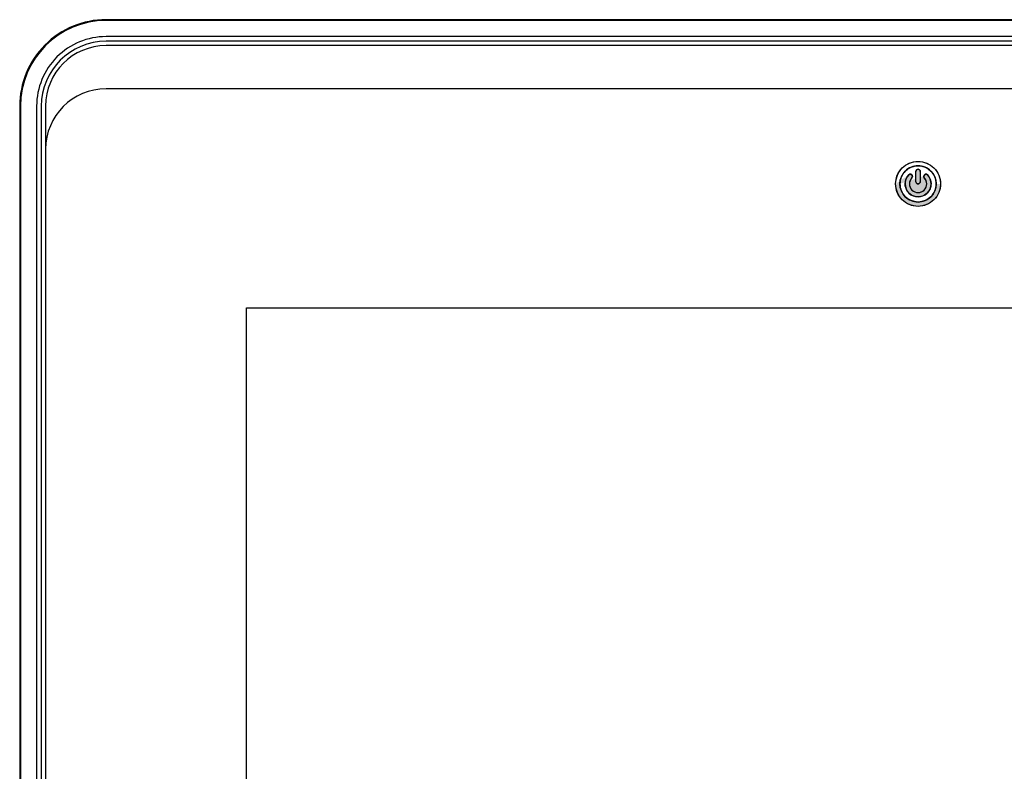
# Model space of a CAD drawing. Header units: millimetres. Extents: x 6863 to 7584, y 164 to 940.
# Tile 4 of 31: x 6994 to 7108, y 606 to 693. Entities that reach past the tile are written whole.
import ezdxf

# ---------------------------------------------------------------- set-up
doc = ezdxf.new("R2010")
doc.units = ezdxf.units.MM
doc.header["$LTSCALE"] = 32.67
doc.layers.get('0').update_dxf_attribs({"linetype": 'CONTINUOUS'})
doc.layers.add('AM_0', color=7, linetype='CONTINUOUS', lineweight=50)

msp = doc.modelspace()

# ---------------------------------------------------------------- hatches: boundary and pattern name
at = {"layer": 'AM_0'}
h = msp.add_hatch(color=252, dxfattribs=at)
h.dxf.hatch_style = 1
edge = h.paths.add_edge_path(flags=17)
edge.add_arc((7098.436149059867, 674.0891874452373), 2.1, 0, 360)
edge = h.paths.add_edge_path()
edge.add_arc((7098.436149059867, 674.0891874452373), 2.6, 0, 360)
edge = h.paths.add_edge_path(flags=16)
edge.add_spline(control_points=[(7099.936149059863, 674.0891874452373), (7099.934528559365, 673.8986069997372), (7099.863538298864, 673.5134542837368), (7099.647894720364, 673.1859480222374), (7099.516149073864, 673.0482263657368)], knot_values=[0, 0, 0, 0, 0.4999978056, 1, 1, 1, 1], degree=3, periodic=0)
edge.add_spline(control_points=[(7099.516149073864, 673.0482263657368), (7099.311952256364, 672.8388347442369), (7098.767180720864, 672.531284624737), (7097.841623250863, 672.6151314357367), (7097.116103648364, 673.1971205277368), (7096.938952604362, 673.796680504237), (7096.936149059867, 674.0891874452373)], knot_values=[0, 0, 0, 0, 0.2499856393, 0.4999781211, 0.7499749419, 1, 1, 1, 1], degree=3, periodic=0)
edge.add_spline(control_points=[(7096.936149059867, 674.0891874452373), (7096.937648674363, 674.4633501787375), (7097.097569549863, 674.8597106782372), (7097.356149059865, 675.1301485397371)], knot_values=[0, 0, 0, 0, 1, 1, 1, 1], degree=3, periodic=0)
edge.add_spline(control_points=[(7097.356149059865, 675.1301485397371), (7097.424855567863, 675.1931649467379), (7097.656736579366, 675.2555286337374), (7097.780412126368, 675.0497073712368), (7097.786149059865, 674.9566550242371)], knot_values=[0, 0, 0, 0, 0.5, 1, 1, 1, 1], degree=3, periodic=0)
edge.add_spline(control_points=[(7097.786149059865, 674.9566550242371), (7097.785896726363, 674.8942948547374), (7097.759244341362, 674.8282365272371), (7097.716149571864, 674.7831621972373)], knot_values=[0, 0, 0, 0, 1, 1, 1, 1], degree=3, periodic=0)
edge.add_spline(control_points=[(7097.716149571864, 674.7831621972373), (7097.543763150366, 674.6028699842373), (7097.437148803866, 674.3386295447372), (7097.436149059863, 674.0891874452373)], knot_values=[0, 0, 0, 0, 1, 1, 1, 1], degree=3, periodic=0)
edge.add_spline(control_points=[(7097.436149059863, 674.0891874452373), (7097.440694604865, 673.8341069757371), (7097.650577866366, 673.3025368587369), (7098.436143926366, 672.982554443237), (7099.221510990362, 673.3024727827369), (7099.431958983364, 673.8340762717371), (7099.436149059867, 674.0891874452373)], knot_values=[0, 0, 0, 0, 0.2500001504, 0.4999839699, 0.7499757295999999, 1, 1, 1, 1], degree=3, periodic=0)
edge.add_spline(control_points=[(7099.436149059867, 674.0891874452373), (7099.435149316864, 674.3386292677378), (7099.328535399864, 674.602869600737), (7099.156149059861, 674.7831615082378)], knot_values=[0, 0, 0, 0, 1, 1, 1, 1], degree=3, periodic=0)
edge.add_spline(control_points=[(7099.156149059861, 674.7831615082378), (7099.113052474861, 674.8282344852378), (7099.086398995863, 674.8942945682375), (7099.086149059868, 674.9566550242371)], knot_values=[0, 0, 0, 0, 1, 1, 1, 1], degree=3, periodic=0)
edge.add_spline(control_points=[(7099.086149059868, 674.9566550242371), (7099.091885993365, 675.0497073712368), (7099.215561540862, 675.2555286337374), (7099.447442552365, 675.1931649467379), (7099.516149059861, 675.1301485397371)], knot_values=[0, 0, 0, 0, 0.5, 1, 1, 1, 1], degree=3, periodic=0)
edge.add_spline(control_points=[(7099.516149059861, 675.1301485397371), (7099.774728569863, 674.8597106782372), (7099.934649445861, 674.4633501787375), (7099.936149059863, 674.0891874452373)], knot_values=[0, 0, 0, 0, 1, 1, 1, 1], degree=3, periodic=0)
edge = h.paths.add_edge_path(flags=16)
edge.add_spline(control_points=[(7099.936149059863, 674.0891874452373), (7099.934528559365, 673.8986069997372), (7099.863538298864, 673.5134542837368), (7099.647894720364, 673.1859480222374), (7099.516149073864, 673.0482263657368)], knot_values=[0, 0, 0, 0, 0.4999978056, 1, 1, 1, 1], degree=3, periodic=0)
edge.add_spline(control_points=[(7099.516149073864, 673.0482263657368), (7099.311952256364, 672.8388347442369), (7098.767180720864, 672.531284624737), (7097.841623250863, 672.6151314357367), (7097.116103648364, 673.1971205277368), (7096.938952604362, 673.796680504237), (7096.936149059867, 674.0891874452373)], knot_values=[0, 0, 0, 0, 0.2499856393, 0.4999781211, 0.7499749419, 1, 1, 1, 1], degree=3, periodic=0)
edge.add_spline(control_points=[(7096.936149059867, 674.0891874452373), (7096.937648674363, 674.4633501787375), (7097.097569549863, 674.8597106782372), (7097.356149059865, 675.1301485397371)], knot_values=[0, 0, 0, 0, 1, 1, 1, 1], degree=3, periodic=0)
edge.add_arc((7098.436149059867, 674.0891874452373), 1.5, 136.054480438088, 403.945519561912)
edge.add_spline(control_points=[(7099.516149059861, 675.1301485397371), (7099.774728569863, 674.8597106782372), (7099.934649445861, 674.4633501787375), (7099.936149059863, 674.0891874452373)], knot_values=[0, 0, 0, 0, 1, 1, 1, 1], degree=3, periodic=0)
edge = h.paths.add_edge_path(flags=16)
edge.add_spline(control_points=[(7097.436149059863, 674.0891874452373), (7097.440694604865, 673.8341069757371), (7097.650577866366, 673.3025368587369), (7098.436143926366, 672.982554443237), (7099.221510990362, 673.3024727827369), (7099.431958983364, 673.8340762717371), (7099.436149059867, 674.0891874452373)], knot_values=[0, 0, 0, 0, 0.2500001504, 0.4999839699, 0.7499757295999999, 1, 1, 1, 1], degree=3, periodic=0)
edge.add_spline(control_points=[(7099.436149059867, 674.0891874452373), (7099.435149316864, 674.3386292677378), (7099.328535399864, 674.602869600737), (7099.156149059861, 674.7831615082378)], knot_values=[0, 0, 0, 0, 1, 1, 1, 1], degree=3, periodic=0)
edge.add_spline(control_points=[(7099.156149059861, 674.7831615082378), (7099.113052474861, 674.8282344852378), (7099.086398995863, 674.8942945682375), (7099.086149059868, 674.9566550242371)], knot_values=[0, 0, 0, 0, 1, 1, 1, 1], degree=3, periodic=0)
edge.add_spline(control_points=[(7099.086149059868, 674.9566550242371), (7099.091885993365, 675.0497073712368), (7099.215561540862, 675.2555286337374), (7099.447442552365, 675.1931649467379), (7099.516149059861, 675.1301485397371)], knot_values=[0, 0, 0, 0, 0.5, 1, 1, 1, 1], degree=3, periodic=0)
edge.add_arc((7098.436149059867, 674.0891874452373), 1.5, -223.94551956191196, 43.94551956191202, ccw=False)
edge.add_spline(control_points=[(7097.356149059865, 675.1301485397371), (7097.424855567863, 675.1931649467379), (7097.656736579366, 675.2555286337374), (7097.780412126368, 675.0497073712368), (7097.786149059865, 674.9566550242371)], knot_values=[0, 0, 0, 0, 0.5, 1, 1, 1, 1], degree=3, periodic=0)
edge.add_spline(control_points=[(7097.786149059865, 674.9566550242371), (7097.785896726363, 674.8942948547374), (7097.759244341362, 674.8282365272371), (7097.716149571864, 674.7831621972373)], knot_values=[0, 0, 0, 0, 1, 1, 1, 1], degree=3, periodic=0)
edge.add_spline(control_points=[(7097.716149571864, 674.7831621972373), (7097.543763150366, 674.6028699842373), (7097.437148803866, 674.3386295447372), (7097.436149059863, 674.0891874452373)], knot_values=[0, 0, 0, 0, 1, 1, 1, 1], degree=3, periodic=0)
edge = h.paths.add_edge_path()
edge.add_arc((7098.436149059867, 674.0891874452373), 1, 136.054575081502, 403.945455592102)
edge.add_arc((7097.536149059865, 674.9566550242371), 0.25, 316.0541018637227, 496.0544804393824)
edge.add_arc((7099.336149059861, 674.9566550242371), 0.25, 43.94551956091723, 223.9457754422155)
edge.add_spline(control_points=[(7095.836149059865, 674.0891874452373), (7095.839443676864, 674.4273691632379), (7095.969428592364, 675.1113576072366), (7096.550539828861, 675.9750028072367), (7097.415097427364, 676.5538913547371), (7098.436065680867, 676.7568032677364), (7099.457023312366, 676.5539438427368), (7100.321758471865, 675.9751143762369), (7100.902547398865, 675.1113859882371), (7101.033342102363, 674.4273913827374), (7101.036149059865, 674.0891874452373)], knot_values=[0, 0, 0, 0, 0.1250143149, 0.2500172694, 0.3749952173, 0.4999907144, 0.6249857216, 0.7499697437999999, 0.8749790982, 1, 1, 1, 1], degree=3, periodic=0)
edge.add_spline(control_points=[(7100.536149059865, 674.0891874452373), (7100.532875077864, 674.3623187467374), (7100.427563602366, 674.9147951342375), (7099.814439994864, 675.8357187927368), (7098.436280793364, 676.423076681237), (7097.057789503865, 675.8358361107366), (7096.445002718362, 674.9148297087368), (7096.338999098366, 674.3623395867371), (7096.336149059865, 674.0891874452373)], knot_values=[0, 0, 0, 0, 0.1262252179, 0.252441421, 0.4999877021, 0.7475412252, 0.8737673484, 1, 1, 1, 1], degree=3, periodic=0)
h = msp.add_hatch(color=252, dxfattribs=at)
h.dxf.hatch_style = 1
edge = h.paths.add_edge_path()
edge.add_spline(control_points=[(7097.716130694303, 674.7831424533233), (7097.716136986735, 674.7831490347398), (7097.716143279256, 674.7831556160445), (7097.716149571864, 674.7831621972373)], knot_values=[0, 0, 0, 0, 3.650292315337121e-05, 3.650292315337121e-05, 3.650292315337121e-05, 3.650292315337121e-05], degree=3, periodic=0)
edge.add_spline(control_points=[(7097.716149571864, 674.7831621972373), (7097.759244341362, 674.8282365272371), (7097.785896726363, 674.8942948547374), (7097.786149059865, 674.9566550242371)], knot_values=[0, 0, 0, 0, 1, 1, 1, 1], degree=3, periodic=0)
edge.add_spline(control_points=[(7097.786149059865, 674.9566550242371), (7097.780412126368, 675.0497073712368), (7097.656736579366, 675.2555286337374), (7097.424855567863, 675.1931649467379), (7097.356149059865, 675.1301485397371)], knot_values=[0, 0, 0, 0, 0.5, 1, 1, 1, 1], degree=3, periodic=0)
edge.add_spline(control_points=[(7097.356149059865, 675.1301485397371), (7097.097569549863, 674.8597106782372), (7096.937648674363, 674.4633501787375), (7096.936149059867, 674.0891874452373)], knot_values=[0, 0, 0, 0, 1, 1, 1, 1], degree=3, periodic=0)
edge.add_spline(control_points=[(7096.936149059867, 674.0891874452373), (7096.938882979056, 673.8039448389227), (7097.023186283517, 673.5117698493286), (7097.180589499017, 673.2684742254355)], knot_values=[0.7561842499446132, 0.7561842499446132, 0.7561842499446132, 0.7561842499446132, 1, 1, 1, 1], degree=3, periodic=0)
edge.add_spline(control_points=[(7097.180589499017, 673.2684742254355), (7097.184598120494, 673.2622781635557), (7097.2699365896, 673.132580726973), (7097.376200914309, 673.0173251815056), (7097.491061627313, 672.9243656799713)], knot_values=[0.6255411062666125, 0.6255411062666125, 0.6255411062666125, 0.6255411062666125, 0.6317504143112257, 0.7561842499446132, 0.7561842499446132, 0.7561842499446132, 0.7561842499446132], degree=3, periodic=0)
edge.add_arc((7098.436149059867, 674.0891874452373), 1.499999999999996, 216.3678307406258, 217.1451444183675)
edge.add_spline(control_points=[(7097.180589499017, 673.2684742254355), (7097.184598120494, 673.2622781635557), (7097.2699365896, 673.132580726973), (7097.376200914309, 673.0173251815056), (7097.491061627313, 672.9243656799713)], knot_values=[0.6255411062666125, 0.6255411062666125, 0.6255411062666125, 0.6255411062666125, 0.6317504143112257, 0.7561842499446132, 0.7561842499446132, 0.7561842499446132, 0.7561842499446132], degree=3, periodic=0)
edge.add_arc((7098.436149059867, 674.0891874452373), 1.499999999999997, 219.7942333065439, 220.7646932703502)
edge.add_spline(control_points=[(7097.180589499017, 673.2684742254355), (7097.184598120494, 673.2622781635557), (7097.2699365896, 673.132580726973), (7097.376200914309, 673.0173251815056), (7097.491061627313, 672.9243656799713)], knot_values=[0.6255411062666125, 0.6255411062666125, 0.6255411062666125, 0.6255411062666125, 0.6317504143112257, 0.7561842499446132, 0.7561842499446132, 0.7561842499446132, 0.7561842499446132], degree=3, periodic=0)
edge.add_arc((7098.436149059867, 674.0891874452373), 1.499999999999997, 223.4526532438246, 224.1848599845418)
edge.add_spline(control_points=[(7097.180589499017, 673.2684742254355), (7097.184598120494, 673.2622781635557), (7097.2699365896, 673.132580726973), (7097.376200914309, 673.0173251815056), (7097.491061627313, 672.9243656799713)], knot_values=[0.6255411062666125, 0.6255411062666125, 0.6255411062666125, 0.6255411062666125, 0.6317504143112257, 0.7561842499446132, 0.7561842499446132, 0.7561842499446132, 0.7561842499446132], degree=3, periodic=0)
edge.add_arc((7098.436149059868, 674.089187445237), 1.499999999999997, 227.2102812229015, 227.5527968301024)
edge.add_spline(control_points=[(7097.180589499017, 673.2684742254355), (7097.184598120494, 673.2622781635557), (7097.2699365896, 673.132580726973), (7097.376200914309, 673.0173251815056), (7097.491061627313, 672.9243656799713)], knot_values=[0.6255411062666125, 0.6255411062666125, 0.6255411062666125, 0.6255411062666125, 0.6317504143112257, 0.7561842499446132, 0.7561842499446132, 0.7561842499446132, 0.7561842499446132], degree=3, periodic=0)
edge.add_spline(control_points=[(7097.491061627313, 672.9243656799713), (7097.606964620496, 672.8305626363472), (7097.89508351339, 672.6603570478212), (7098.22465130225, 672.5933431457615), (7098.406441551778, 672.5894816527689)], knot_values=[0.3468245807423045, 0.3468245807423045, 0.3468245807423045, 0.3468245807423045, 0.472387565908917, 0.6255411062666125, 0.6255411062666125, 0.6255411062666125, 0.6255411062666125], degree=3, periodic=0)
edge.add_spline(control_points=[(7098.406441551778, 672.5894816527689), (7098.521387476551, 672.5870400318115), (7098.641795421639, 672.5982599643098), (7098.759243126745, 672.6243689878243), (7098.764294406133, 672.6255206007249)], knot_values=[0.2456283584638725, 0.2456283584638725, 0.2456283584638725, 0.2456283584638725, 0.3424672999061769, 0.3468245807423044, 0.3468245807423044, 0.3468245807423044, 0.3468245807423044], degree=3, periodic=0)
edge.add_arc((7098.436149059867, 674.0891874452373), 1.499999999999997, 271.4530944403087, 271.806456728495)
edge.add_spline(control_points=[(7098.406441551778, 672.5894816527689), (7098.521387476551, 672.5870400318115), (7098.641795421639, 672.5982599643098), (7098.759243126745, 672.6243689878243), (7098.764294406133, 672.6255206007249)], knot_values=[0.2456283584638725, 0.2456283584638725, 0.2456283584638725, 0.2456283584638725, 0.3424672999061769, 0.3468245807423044, 0.3468245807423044, 0.3468245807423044, 0.3468245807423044], degree=3, periodic=0)
edge.add_arc((7098.436149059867, 674.0891874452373), 1.499999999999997, 274.0447259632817, 274.7319395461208)
edge.add_spline(control_points=[(7098.406441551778, 672.5894816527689), (7098.521387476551, 672.5870400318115), (7098.641795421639, 672.5982599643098), (7098.759243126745, 672.6243689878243), (7098.764294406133, 672.6255206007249)], knot_values=[0.2456283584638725, 0.2456283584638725, 0.2456283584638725, 0.2456283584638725, 0.3424672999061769, 0.3468245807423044, 0.3468245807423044, 0.3468245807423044, 0.3468245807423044], degree=3, periodic=0)
edge.add_arc((7098.436149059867, 674.0891874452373), 1.499999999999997, 276.7041590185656, 277.5432699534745)
edge.add_spline(control_points=[(7098.406441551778, 672.5894816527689), (7098.521387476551, 672.5870400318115), (7098.641795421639, 672.5982599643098), (7098.759243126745, 672.6243689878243), (7098.764294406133, 672.6255206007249)], knot_values=[0.2456283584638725, 0.2456283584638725, 0.2456283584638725, 0.2456283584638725, 0.3424672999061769, 0.3468245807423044, 0.3468245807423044, 0.3468245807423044, 0.3468245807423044], degree=3, periodic=0)
edge.add_arc((7098.436149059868, 674.0891874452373), 1.499999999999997, 279.5406731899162, 280.1678457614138)
edge.add_spline(control_points=[(7098.406441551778, 672.5894816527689), (7098.521387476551, 672.5870400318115), (7098.641795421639, 672.5982599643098), (7098.759243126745, 672.6243689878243), (7098.764294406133, 672.6255206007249)], knot_values=[0.2456283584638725, 0.2456283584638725, 0.2456283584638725, 0.2456283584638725, 0.3424672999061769, 0.3468245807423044, 0.3468245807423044, 0.3468245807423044, 0.3468245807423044], degree=3, periodic=0)
edge.add_spline(control_points=[(7098.764294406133, 672.6255206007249), (7099.049044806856, 672.6904392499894), (7099.315511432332, 672.8424844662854), (7099.516149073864, 673.0482263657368)], knot_values=[0, 0, 0, 0, 0.2456283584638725, 0.2456283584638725, 0.2456283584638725, 0.2456283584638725], degree=3, periodic=0)
edge.add_spline(control_points=[(7099.516149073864, 673.0482263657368), (7099.607226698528, 673.1434352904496), (7099.686870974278, 673.251085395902), (7099.751037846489, 673.3673374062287)], knot_values=[0.654341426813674, 0.654341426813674, 0.654341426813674, 0.654341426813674, 1, 1, 1, 1], degree=3, periodic=0)
edge.add_spline(control_points=[(7099.751037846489, 673.3673374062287), (7099.779689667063, 673.4192463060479), (7099.817286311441, 673.4981044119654), (7099.847430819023, 673.5799323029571), (7099.856320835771, 673.6063705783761)], knot_values=[0.4273673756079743, 0.4273673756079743, 0.4273673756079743, 0.4273673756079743, 0.5817109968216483, 0.654341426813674, 0.654341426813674, 0.654341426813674, 0.654341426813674], degree=3, periodic=0)
edge.add_arc((7098.436149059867, 674.0891874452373), 1.499999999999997, 334.3406128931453, 334.8091372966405)
edge.add_spline(control_points=[(7099.751037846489, 673.3673374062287), (7099.779689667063, 673.4192463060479), (7099.817286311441, 673.4981044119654), (7099.847430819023, 673.5799323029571), (7099.856320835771, 673.6063705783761)], knot_values=[0.4273673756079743, 0.4273673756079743, 0.4273673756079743, 0.4273673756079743, 0.5817109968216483, 0.654341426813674, 0.654341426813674, 0.654341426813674, 0.654341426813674], degree=3, periodic=0)
edge.add_arc((7098.436149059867, 674.0891874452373), 1.499999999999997, 337.609425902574, 338.1578816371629)
edge.add_spline(control_points=[(7099.751037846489, 673.3673374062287), (7099.779689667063, 673.4192463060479), (7099.817286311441, 673.4981044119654), (7099.847430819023, 673.5799323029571), (7099.856320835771, 673.6063705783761)], knot_values=[0.4273673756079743, 0.4273673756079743, 0.4273673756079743, 0.4273673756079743, 0.5817109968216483, 0.654341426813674, 0.654341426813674, 0.654341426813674, 0.654341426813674], degree=3, periodic=0)
edge.add_spline(control_points=[(7099.856320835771, 673.6063705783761), (7099.908630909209, 673.7619370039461), (7099.934763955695, 673.9262910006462), (7099.936149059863, 674.0891874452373)], knot_values=[0, 0, 0, 0, 0.4273673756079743, 0.4273673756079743, 0.4273673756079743, 0.4273673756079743], degree=3, periodic=0)
edge.add_spline(control_points=[(7099.936149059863, 674.0891874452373), (7099.934649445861, 674.4633501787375), (7099.774728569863, 674.8597106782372), (7099.516149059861, 675.1301485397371)], knot_values=[0, 0, 0, 0, 1, 1, 1, 1], degree=3, periodic=0)
edge.add_spline(control_points=[(7099.516149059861, 675.1301485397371), (7099.447442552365, 675.1931649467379), (7099.215561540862, 675.2555286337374), (7099.091885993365, 675.0497073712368), (7099.086149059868, 674.9566550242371)], knot_values=[0, 0, 0, 0, 0.5, 1, 1, 1, 1], degree=3, periodic=0)
edge.add_spline(control_points=[(7099.086149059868, 674.9566550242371), (7099.086398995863, 674.8942945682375), (7099.113052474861, 674.8282344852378), (7099.156149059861, 674.7831615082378)], knot_values=[0, 0, 0, 0, 1, 1, 1, 1], degree=3, periodic=0)
edge.add_arc((7098.436149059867, 674.0891874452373), 1.000000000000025, -47.465233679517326, 43.945519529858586, ccw=False)
edge.add_spline(control_points=[(7099.143013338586, 673.3818382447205), (7099.080879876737, 673.3188267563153), (7099.009780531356, 673.2649333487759), (7098.932749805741, 673.2212083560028)], knot_values=[0.665269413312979, 0.665269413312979, 0.665269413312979, 0.665269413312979, 0.7498907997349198, 0.7498907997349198, 0.7498907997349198, 0.7498907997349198], degree=3, periodic=0)
edge.add_arc((7098.436149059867, 674.0891874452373), 1.000000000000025, 310.0309302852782, 310.9916935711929, ccw=False)
edge.add_spline(control_points=[(7099.143013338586, 673.3818382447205), (7099.080879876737, 673.3188267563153), (7099.009780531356, 673.2649333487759), (7098.932749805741, 673.2212083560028)], knot_values=[0.665269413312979, 0.665269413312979, 0.665269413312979, 0.665269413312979, 0.7498907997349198, 0.7498907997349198, 0.7498907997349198, 0.7498907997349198], degree=3, periodic=0)
edge.add_arc((7098.436149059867, 674.0891874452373), 1.000000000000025, 306.9856878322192, 307.66559730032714, ccw=False)
edge.add_spline(control_points=[(7099.143013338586, 673.3818382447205), (7099.080879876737, 673.3188267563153), (7099.009780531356, 673.2649333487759), (7098.932749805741, 673.2212083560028)], knot_values=[0.665269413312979, 0.665269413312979, 0.665269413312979, 0.665269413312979, 0.7498907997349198, 0.7498907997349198, 0.7498907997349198, 0.7498907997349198], degree=3, periodic=0)
edge.add_arc((7098.436149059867, 674.0891874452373), 1.000000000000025, 303.3301618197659, 305.0580954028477, ccw=False)
edge.add_spline(control_points=[(7099.143013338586, 673.3818382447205), (7099.080879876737, 673.3188267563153), (7099.009780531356, 673.2649333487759), (7098.932749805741, 673.2212083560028)], knot_values=[0.665269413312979, 0.665269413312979, 0.665269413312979, 0.665269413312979, 0.7498907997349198, 0.7498907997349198, 0.7498907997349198, 0.7498907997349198], degree=3, periodic=0)
edge.add_arc((7098.436149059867, 674.0891874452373), 1.000000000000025, 237.772351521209, 302.443236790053, ccw=False)
edge.add_spline(control_points=[(7097.943414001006, 673.2190080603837), (7097.865069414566, 673.2630163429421), (7097.792785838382, 673.3175066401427), (7097.729741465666, 673.381382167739)], knot_values=[0.2503156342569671, 0.2503156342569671, 0.2503156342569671, 0.2503156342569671, 0.3361580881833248, 0.3361580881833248, 0.3361580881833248, 0.3361580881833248], degree=3, periodic=0)
edge.add_arc((7098.436149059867, 674.0891874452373), 1.000000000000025, 235.1218575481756, 236.87387050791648, ccw=False)
edge.add_spline(control_points=[(7097.943414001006, 673.2190080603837), (7097.865069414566, 673.2630163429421), (7097.792785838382, 673.3175066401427), (7097.729741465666, 673.381382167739)], knot_values=[0.2503156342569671, 0.2503156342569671, 0.2503156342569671, 0.2503156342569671, 0.3361580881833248, 0.3361580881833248, 0.3361580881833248, 0.3361580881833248], degree=3, periodic=0)
edge.add_arc((7098.436149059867, 674.089187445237), 1.000000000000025, 232.4887017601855, 233.1546807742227, ccw=False)
edge.add_spline(control_points=[(7097.943414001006, 673.2190080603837), (7097.865069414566, 673.2630163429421), (7097.792785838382, 673.3175066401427), (7097.729741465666, 673.381382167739)], knot_values=[0.2503156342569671, 0.2503156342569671, 0.2503156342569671, 0.2503156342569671, 0.3361580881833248, 0.3361580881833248, 0.3361580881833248, 0.3361580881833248], degree=3, periodic=0)
edge.add_arc((7098.436149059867, 674.0891874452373), 1.000000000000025, 229.1161605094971, 230.0628211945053, ccw=False)
edge.add_spline(control_points=[(7097.943414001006, 673.2190080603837), (7097.865069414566, 673.2630163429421), (7097.792785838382, 673.3175066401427), (7097.729741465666, 673.381382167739)], knot_values=[0.2503156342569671, 0.2503156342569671, 0.2503156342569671, 0.2503156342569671, 0.3361580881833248, 0.3361580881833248, 0.3361580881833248, 0.3361580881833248], degree=3, periodic=0)
edge.add_arc((7098.436149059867, 674.0891874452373), 1.000000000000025, 136.0559967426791, 227.5322854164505, ccw=False)
h = msp.add_hatch(color=252, dxfattribs=at)
h.dxf.hatch_style = 1
edge = h.paths.add_edge_path()
edge.add_spline(control_points=[(7098.541632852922, 675.7659788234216), (7098.53418158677, 675.7693999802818), (7098.526554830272, 675.7724618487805), (7098.518792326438, 675.775151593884)], knot_values=[0.6067931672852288, 0.6067931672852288, 0.6067931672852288, 0.6067931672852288, 0.6380826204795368, 0.6380826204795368, 0.6380826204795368, 0.6380826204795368], degree=3, periodic=0)
edge.add_spline(control_points=[(7098.555997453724, 675.7588190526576), (7098.5512914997, 675.7613565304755), (7098.54649960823, 675.7637443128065), (7098.541632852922, 675.7659788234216)], knot_values=[0.6380826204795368, 0.6380826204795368, 0.6380826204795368, 0.6380826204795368, 0.6585191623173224, 0.6585191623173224, 0.6585191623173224, 0.6585191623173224], degree=3, periodic=0)
edge.add_spline(control_points=[(7098.571379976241, 675.749792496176), (7098.566369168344, 675.7529835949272), (7098.56123656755, 675.7559940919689), (7098.555997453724, 675.7588190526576)], knot_values=[0.6585191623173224, 0.6585191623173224, 0.6585191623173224, 0.6585191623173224, 0.6812710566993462, 0.6812710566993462, 0.6812710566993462, 0.6812710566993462], degree=3, periodic=0)
edge.add_spline(control_points=[(7098.571379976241, 675.749792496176), (7098.576042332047, 675.7468233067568), (7098.580599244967, 675.7436977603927), (7098.585038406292, 675.7404198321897)], knot_values=[0.6812710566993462, 0.6812710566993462, 0.6812710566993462, 0.6812710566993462, 0.7024407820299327, 0.7024407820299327, 0.7024407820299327, 0.7024407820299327], degree=3, periodic=0)
edge.add_spline(control_points=[(7098.585038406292, 675.7404198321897), (7098.592609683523, 675.7348291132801), (7098.599838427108, 675.7287951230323), (7098.60666356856, 675.7223375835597)], knot_values=[0.7024407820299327, 0.7024407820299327, 0.7024407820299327, 0.7024407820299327, 0.7385471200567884, 0.7385471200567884, 0.7385471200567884, 0.7385471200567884], degree=3, periodic=0)
edge.add_spline(control_points=[(7098.615261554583, 675.7137506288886), (7098.614539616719, 675.7145118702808), (7098.611731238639, 675.7174319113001), (7098.608844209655, 675.7202743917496), (7098.60666356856, 675.7223375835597)], knot_values=[0.7385471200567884, 0.7385471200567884, 0.7385471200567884, 0.7385471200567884, 0.7425781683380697, 0.7541141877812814, 0.7541141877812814, 0.7541141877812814, 0.7541141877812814], degree=3, periodic=0)
edge.add_spline(control_points=[(7098.628070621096, 675.6990347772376), (7098.625481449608, 675.7022741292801), (7098.62280903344, 675.705443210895), (7098.620053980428, 675.7085361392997)], knot_values=[0.7631834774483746, 0.7631834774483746, 0.7631834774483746, 0.7631834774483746, 0.7790917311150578, 0.7790917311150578, 0.7790917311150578, 0.7790917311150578], degree=3, periodic=0)
edge.add_arc((7098.436149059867, 675.5391874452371), 0.2499999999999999, 0, 42.64039577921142, ccw=False)
edge.add_line((7098.686149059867, 675.5391874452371), (7098.686149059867, 674.3391874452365))
edge.add_arc((7098.436149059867, 674.3391874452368), 0.2500000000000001, 318.40383216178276, 359.99999999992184, ccw=False)
edge.add_spline(control_points=[(7098.615257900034, 674.1646153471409), (7098.61691620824, 674.1663643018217), (7098.618546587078, 674.1681402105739), (7098.620148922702, 674.169941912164)], knot_values=[0.2366390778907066, 0.2366390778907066, 0.2366390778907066, 0.2366390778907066, 0.2459008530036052, 0.2459008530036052, 0.2459008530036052, 0.2459008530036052], degree=3, periodic=0)
edge.add_spline(control_points=[(7098.606661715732, 674.1560287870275), (7098.608852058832, 674.1581014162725), (7098.611738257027, 674.1609440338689), (7098.614545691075, 674.1638642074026), (7098.615257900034, 674.1646153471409)], knot_values=[0.2459008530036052, 0.2459008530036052, 0.2459008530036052, 0.2459008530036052, 0.2574902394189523, 0.2614679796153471, 0.2614679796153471, 0.2614679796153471, 0.2614679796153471], degree=3, periodic=0)
edge.add_spline(control_points=[(7098.595091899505, 674.1458002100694), (7098.599063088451, 674.149080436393), (7098.602923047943, 674.1524910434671), (7098.606661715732, 674.1560287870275)], knot_values=[0.261467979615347, 0.261467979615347, 0.261467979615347, 0.261467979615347, 0.2812497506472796, 0.2812497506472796, 0.2812497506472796, 0.2812497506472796], degree=3, periodic=0)
edge.add_spline(control_points=[(7098.584904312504, 674.1378482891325), (7098.588374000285, 674.1404065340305), (7098.59177182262, 674.1430578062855), (7098.595091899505, 674.1458002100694)], knot_values=[0.2812497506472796, 0.2812497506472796, 0.2812497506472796, 0.2812497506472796, 0.2977881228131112, 0.2977881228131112, 0.2977881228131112, 0.2977881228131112], degree=3, periodic=0)
edge.add_spline(control_points=[(7098.570955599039, 674.1283054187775), (7098.575719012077, 674.1313248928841), (7098.580372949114, 674.1345072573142), (7098.584904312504, 674.1378482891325)], knot_values=[0.2977881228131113, 0.2977881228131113, 0.2977881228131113, 0.2977881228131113, 0.3193870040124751, 0.3193870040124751, 0.3193870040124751, 0.3193870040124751], degree=3, periodic=0)
edge.add_spline(control_points=[(7098.555710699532, 674.119395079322), (7098.5609014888, 674.1221848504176), (7098.565988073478, 674.1251565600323), (7098.570955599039, 674.1283054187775)], knot_values=[0.3193870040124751, 0.3193870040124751, 0.3193870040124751, 0.3193870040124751, 0.3419113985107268, 0.3419113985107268, 0.3419113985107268, 0.3419113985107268], degree=3, periodic=0)
edge.add_spline(control_points=[(7098.541188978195, 674.1121874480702), (7098.546109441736, 674.1144347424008), (7098.550953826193, 674.1168385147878), (7098.555710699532, 674.119395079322)], knot_values=[0.3419113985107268, 0.3419113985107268, 0.3419113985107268, 0.3419113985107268, 0.362552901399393, 0.362552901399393, 0.362552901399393, 0.362552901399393], degree=3, periodic=0)
edge.add_spline(control_points=[(7098.518325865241, 674.1030584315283), (7098.526095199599, 674.1057332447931), (7098.533729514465, 674.1087805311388), (7098.541188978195, 674.1121874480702)], knot_values=[0.3625529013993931, 0.3625529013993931, 0.3625529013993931, 0.3625529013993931, 0.3938455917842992, 0.3938455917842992, 0.3938455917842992, 0.3938455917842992], degree=3, periodic=0)
edge.add_spline(control_points=[(7098.501236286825, 674.0978346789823), (7098.504889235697, 674.0988132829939), (7098.508519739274, 674.0998726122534), (7098.512123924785, 674.1010114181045)], knot_values=[0.4021349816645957, 0.4021349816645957, 0.4021349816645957, 0.4021349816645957, 0.4165243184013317, 0.4165243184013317, 0.4165243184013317, 0.4165243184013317], degree=3, periodic=0)
edge.add_spline(control_points=[(7098.477107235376, 674.0926053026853), (7098.485229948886, 674.0939575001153), (7098.49328627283, 674.0957049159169), (7098.501236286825, 674.0978346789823)], knot_values=[0.4165243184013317, 0.4165243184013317, 0.4165243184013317, 0.4165243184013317, 0.4478402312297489, 0.4478402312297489, 0.4478402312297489, 0.4478402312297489], degree=3, periodic=0)
edge.add_arc((7098.436149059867, 674.3391874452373), 0.25, 255.2167093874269, 285.29977441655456, ccw=False)
edge.add_spline(control_points=[(7098.359068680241, 674.1013668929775), (7098.362852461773, 674.1001522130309), (7098.366665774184, 674.0990252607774), (7098.370504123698, 674.0979874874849)], knot_values=[0.5842187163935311, 0.5842187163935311, 0.5842187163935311, 0.5842187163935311, 0.5993490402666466, 0.5993490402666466, 0.5993490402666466, 0.5993490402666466], degree=3, periodic=0)
edge.add_spline(control_points=[(7098.330665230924, 674.112396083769), (7098.338116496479, 674.108974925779), (7098.345743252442, 674.1059130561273), (7098.353505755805, 674.103223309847)], knot_values=[0.6067932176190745, 0.6067932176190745, 0.6067932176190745, 0.6067932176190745, 0.6380826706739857, 0.6380826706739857, 0.6380826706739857, 0.6380826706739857], degree=3, periodic=0)
edge.add_spline(control_points=[(7098.316300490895, 674.1195559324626), (7098.32100648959, 674.1170184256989), (7098.325798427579, 674.1146306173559), (7098.330665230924, 674.112396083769)], knot_values=[0.6380826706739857, 0.6380826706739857, 0.6380826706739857, 0.6380826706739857, 0.658519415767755, 0.658519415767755, 0.658519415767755, 0.658519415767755], degree=3, periodic=0)
edge.add_spline(control_points=[(7098.300921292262, 674.1285803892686), (7098.305931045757, 674.1253900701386), (7098.311062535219, 674.1223802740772), (7098.316300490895, 674.1195559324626)], knot_values=[0.658519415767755, 0.658519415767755, 0.658519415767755, 0.658519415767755, 0.6812662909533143, 0.6812662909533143, 0.6812662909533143, 0.6812662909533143], degree=3, periodic=0)
edge.add_spline(control_points=[(7098.287258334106, 674.137956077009), (7098.29169893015, 674.1346770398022), (7098.296257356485, 674.1315504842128), (7098.300921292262, 674.1285803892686)], knot_values=[0.6812662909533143, 0.6812662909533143, 0.6812662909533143, 0.6812662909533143, 0.7024429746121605, 0.7024429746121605, 0.7024429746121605, 0.7024429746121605], degree=3, periodic=0)
edge.add_spline(control_points=[(7098.277215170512, 674.1458005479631), (7098.280489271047, 674.1430965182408), (7098.283838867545, 674.1404810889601), (7098.287258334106, 674.137956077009)], knot_values=[0.7024429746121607, 0.7024429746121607, 0.7024429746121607, 0.7024429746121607, 0.7187500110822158, 0.7187500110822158, 0.7187500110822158, 0.7187500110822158], degree=3, periodic=0)
edge.add_spline(control_points=[(7098.265634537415, 674.1560373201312), (7098.269376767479, 674.1524966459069), (7098.273240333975, 674.1490833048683), (7098.277215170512, 674.1458005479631)], knot_values=[0.7187500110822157, 0.7187500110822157, 0.7187500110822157, 0.7187500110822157, 0.7385471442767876, 0.7385471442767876, 0.7385471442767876, 0.7385471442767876], degree=3, periodic=0)
edge.add_spline(control_points=[(7098.25703654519, 674.1646242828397), (7098.257758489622, 674.1638630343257), (7098.260566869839, 674.1609429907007), (7098.263453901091, 674.1581005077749), (7098.265634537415, 674.1560373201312)], knot_values=[0.7385471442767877, 0.7385471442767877, 0.7385471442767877, 0.7385471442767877, 0.7425782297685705, 0.7541142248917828, 0.7541142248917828, 0.7541142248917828, 0.7541142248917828], degree=3, periodic=0)
edge.add_spline(control_points=[(7098.244227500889, 674.179340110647), (7098.246816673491, 674.176100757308), (7098.249489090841, 674.1729316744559), (7098.252244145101, 674.1698387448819)], knot_values=[0.7631834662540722, 0.7631834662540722, 0.7631834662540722, 0.7631834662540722, 0.7790917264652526, 0.7790917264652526, 0.7790917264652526, 0.7790917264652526], degree=3, periodic=0)
edge.add_arc((7098.436149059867, 674.3391874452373), 0.25, 180, 222.6403977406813, ccw=False)
edge.add_line((7098.186149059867, 674.3391874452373), (7098.186149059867, 675.5391874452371))
edge.add_arc((7098.436149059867, 675.5391874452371), 0.2500000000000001, 138.4038320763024, 180, ccw=False)
edge.add_spline(control_points=[(7098.25704022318, 675.7137595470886), (7098.255381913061, 675.7120105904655), (7098.253751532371, 675.7102346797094), (7098.25214919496, 675.7084329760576)], knot_values=[0.2366390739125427, 0.2366390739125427, 0.2366390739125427, 0.2366390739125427, 0.2459008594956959, 0.2459008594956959, 0.2459008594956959, 0.2459008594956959], degree=3, periodic=0)
edge.add_spline(control_points=[(7098.265636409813, 675.7223461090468), (7098.2634460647, 675.7202734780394), (7098.260559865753, 675.7174308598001), (7098.257752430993, 675.7145106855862), (7098.25704022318, 675.7137595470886)], knot_values=[0.2459008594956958, 0.2459008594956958, 0.2459008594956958, 0.2459008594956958, 0.2574902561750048, 0.261467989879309, 0.261467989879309, 0.261467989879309, 0.261467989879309], degree=3, periodic=0)
edge.add_spline(control_points=[(7098.277206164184, 675.732574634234), (7098.273234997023, 675.7292944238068), (7098.269375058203, 675.7258838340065), (7098.265636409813, 675.7223461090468)], knot_values=[0.261467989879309, 0.261467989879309, 0.261467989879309, 0.261467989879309, 0.281249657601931, 0.281249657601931, 0.281249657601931, 0.281249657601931], degree=3, periodic=0)
edge.add_spline(control_points=[(7098.287395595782, 675.7405279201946), (7098.283925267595, 675.7379692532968), (7098.28052682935, 675.7353175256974), (7098.277206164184, 675.732574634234)], knot_values=[0.281249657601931, 0.281249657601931, 0.281249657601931, 0.281249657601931, 0.2977909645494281, 0.2977909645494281, 0.2977909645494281, 0.2977909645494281], degree=3, periodic=0)
edge.add_spline(control_points=[(7098.301342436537, 675.7500694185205), (7098.296579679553, 675.7470503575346), (7098.291926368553, 675.7438684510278), (7098.287395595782, 675.7405279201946)], knot_values=[0.297790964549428, 0.297790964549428, 0.297790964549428, 0.297790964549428, 0.3193868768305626, 0.3193868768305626, 0.3193868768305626, 0.3193868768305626], degree=3, periodic=0)
edge.add_spline(control_points=[(7098.31658702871, 675.7589796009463), (7098.311396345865, 675.7561898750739), (7098.30630986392, 675.7532182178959), (7098.301342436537, 675.7500694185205)], knot_values=[0.3193868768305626, 0.3193868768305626, 0.3193868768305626, 0.3193868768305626, 0.3419108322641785, 0.3419108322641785, 0.3419108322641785, 0.3419108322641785], degree=3, periodic=0)
edge.add_spline(control_points=[(7098.331109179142, 675.766187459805), (7098.326188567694, 675.7639400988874), (7098.321344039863, 675.761536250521), (7098.31658702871, 675.7589796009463)], knot_values=[0.3419108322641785, 0.3419108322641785, 0.3419108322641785, 0.3419108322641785, 0.3625529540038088, 0.3625529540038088, 0.3625529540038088, 0.3625529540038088], degree=3, periodic=0)
edge.add_spline(control_points=[(7098.353972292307, 675.775316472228), (7098.34620295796, 675.7726416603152), (7098.338568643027, 675.7695943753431), (7098.331109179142, 675.766187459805)], knot_values=[0.3625529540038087, 0.3625529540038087, 0.3625529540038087, 0.3625529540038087, 0.393845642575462, 0.393845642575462, 0.393845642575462, 0.393845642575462], degree=3, periodic=0)
edge.add_spline(control_points=[(7098.37106186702, 675.7805402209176), (7098.367408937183, 675.7795616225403), (7098.363778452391, 675.7785022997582), (7098.360174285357, 675.7773635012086)], knot_values=[0.4021351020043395, 0.4021351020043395, 0.4021351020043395, 0.4021351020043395, 0.4165243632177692, 0.4165243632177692, 0.4165243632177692, 0.4165243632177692], degree=3, periodic=0)
edge.add_spline(control_points=[(7098.395190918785, 675.7857695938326), (7098.38706820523, 675.7844173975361), (7098.37901188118, 675.782669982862), (7098.37106186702, 675.7805402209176)], knot_values=[0.4165243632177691, 0.4165243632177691, 0.4165243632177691, 0.4165243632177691, 0.4478402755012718, 0.4478402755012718, 0.4478402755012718, 0.4478402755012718], degree=3, periodic=0)
edge.add_arc((7098.436149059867, 675.5391874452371), 0.2499999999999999, 75.21671561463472, 105.2997646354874, ccw=False)
edge.add_spline(control_points=[(7098.513229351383, 675.7770080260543), (7098.509445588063, 675.7782226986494), (7098.505632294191, 675.7793496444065), (7098.501793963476, 675.7803874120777)], knot_values=[0.5842186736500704, 0.5842186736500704, 0.5842186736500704, 0.5842186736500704, 0.5993489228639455, 0.5993489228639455, 0.5993489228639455, 0.5993489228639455], degree=3, periodic=0)

# ---------------------------------------------------------------- linework, layer by layer
at = {"color": 0, "linetype": 'Continuous'}
for p, q in [((7192.436149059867, 693.0891874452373), (7004.436149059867, 693.0891874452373)), ((7192.436149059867, 692.9919469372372), (7004.436149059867, 692.9919469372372)), ((7192.436149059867, 691.1306463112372), (7004.436149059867, 691.1306463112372)), ((7192.436149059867, 690.5891874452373), (7004.436149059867, 690.5891874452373)), ((7192.436149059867, 690.0891874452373), (7004.436149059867, 690.0891874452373)), ((7192.436149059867, 685.0891874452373), (7004.436149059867, 685.0891874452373)), ((6994.436149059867, 683.0891874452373), (6994.436149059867, 549.0891874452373)), ((6994.533389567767, 683.0891874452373), (6994.533389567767, 549.0891874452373)), ((6996.394690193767, 683.0891874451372), (6996.394690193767, 549.0891874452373)), ((6996.936149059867, 683.0891874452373), (6996.936149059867, 549.0891874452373)), ((6997.436149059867, 683.0891874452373), (6997.436149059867, 549.0891874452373))]:
    msp.add_line(p, q, dxfattribs=at)
at = {"color": 252}
for p, q in [((7098.186149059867, 674.3391874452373), (7098.186149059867, 675.5391874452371)), ((7098.686149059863, 675.5391874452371), (7098.686149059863, 674.3391874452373))]:
    msp.add_line(p, q, dxfattribs=at)
for p, q in [((7020.696149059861, 572.4291874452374), (7020.696149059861, 659.749187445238)), ((7020.696149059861, 659.749187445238), (7176.176149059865, 659.749187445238))]:
    msp.add_line(p, q)
for radius in [2.6, 2.1]:
    msp.add_circle((7098.436149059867, 674.0891874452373), radius, dxfattribs=at)
at = {"color": 0, "linetype": 'Continuous'}
for centre, radius, start, end in [((7004.436149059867, 683.0891874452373), 10, 89.99999999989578, 180.0000000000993), ((7004.436149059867, 683.0891874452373), 9.9027594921, 90, 180), ((7004.436149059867, 683.0891874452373), 8.0414588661, 90.0000000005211, 180.0000000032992), ((7004.436149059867, 683.0891874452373), 7.5, 90, 180), ((7004.436149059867, 683.0891874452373), 7, 90, 180), ((7004.436149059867, 678.0891874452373), 7, 90, 180)]:
    msp.add_arc(centre, radius, start, end, dxfattribs=at)
at = {"color": 252}
for centre, radius, start, end in [((7098.436149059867, 674.0891874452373), 1.5, 136.054480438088, 43.94551956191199), ((7097.536149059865, 674.9566550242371), 0.25, 316.0541018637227, 136.0544804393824), ((7098.436149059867, 675.5391874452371), 0.25, 0, 180), ((7099.336149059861, 674.9566550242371), 0.25, 43.94551956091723, 223.9457754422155), ((7098.436149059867, 674.0891874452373), 1, 136.054575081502, 43.94545559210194), ((7098.436149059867, 674.3391874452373), 0.25, 180, 0)]:
    msp.add_arc(centre, radius, start, end, dxfattribs=at)
for points, knots in [([(7095.836149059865, 674.0891874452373), (7095.839443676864, 674.4273691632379), (7095.969428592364, 675.1113576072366), (7096.550539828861, 675.9750028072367), (7097.415097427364, 676.5538913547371), (7098.436065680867, 676.7568032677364), (7099.457023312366, 676.5539438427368), (7100.321758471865, 675.9751143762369), (7100.902547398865, 675.1113859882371), (7101.033342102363, 674.4273913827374), (7101.036149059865, 674.0891874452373)], [0, 0, 0, 0, 0.1250143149, 0.2500172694, 0.3749952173, 0.4999907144, 0.6249857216, 0.7499697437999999, 0.8749790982, 1, 1, 1, 1]), ([(7100.536149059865, 674.0891874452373), (7100.532875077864, 674.3623187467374), (7100.427563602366, 674.9147951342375), (7099.814439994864, 675.8357187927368), (7098.436280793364, 676.423076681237), (7097.057789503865, 675.8358361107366), (7096.445002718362, 674.9148297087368), (7096.338999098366, 674.3623395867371), (7096.336149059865, 674.0891874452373)], [0, 0, 0, 0, 0.1262252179, 0.252441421, 0.4999877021, 0.7475412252, 0.8737673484, 1, 1, 1, 1]), ([(7098.186149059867, 675.5391874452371), (7098.188712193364, 675.602903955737), (7098.238919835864, 675.7360381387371), (7098.436133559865, 675.815752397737), (7098.633331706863, 675.736060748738), (7098.683635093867, 675.6029156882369), (7098.686149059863, 675.5391874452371)], [0, 0, 0, 0, 0.2498785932, 0.4999727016, 0.7500831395, 1, 1, 1, 1]), ([(7101.036149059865, 674.0891874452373), (7101.032854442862, 673.7510057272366), (7100.90286952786, 673.067017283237), (7100.321758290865, 672.2033720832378), (7099.457200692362, 671.6244835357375), (7098.436232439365, 671.4215716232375), (7097.41527480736, 671.6244310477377), (7096.550539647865, 672.2032605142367), (7095.969750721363, 673.0669889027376), (7095.838956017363, 673.7509835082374), (7095.836149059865, 674.0891874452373)], [0, 0, 0, 0, 0.1250143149, 0.2500172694, 0.3749952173, 0.4999907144, 0.6249857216, 0.7499697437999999, 0.8749790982, 1, 1, 1, 1]), ([(7096.336149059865, 674.0891874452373), (7096.339423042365, 673.8160561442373), (7096.444734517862, 673.2635797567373), (7097.057858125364, 672.3426560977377), (7098.436017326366, 671.7552982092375), (7099.814508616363, 672.342538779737), (7100.427295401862, 673.2635451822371), (7100.533299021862, 673.8160353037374), (7100.536149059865, 674.0891874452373)], [0, 0, 0, 0, 0.1262252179, 0.252441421, 0.4999877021, 0.7475412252, 0.8737673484, 1, 1, 1, 1]), ([(7099.516149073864, 673.0482263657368), (7099.311952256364, 672.8388347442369), (7098.767180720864, 672.531284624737), (7097.841623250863, 672.6151314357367), (7097.116103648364, 673.1971205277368), (7096.938952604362, 673.796680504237), (7096.936149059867, 674.0891874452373)], [0, 0, 0, 0, 0.2499856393, 0.4999781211, 0.7499749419, 1, 1, 1, 1]), ([(7097.436149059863, 674.0891874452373), (7097.440694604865, 673.8341069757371), (7097.650577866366, 673.3025368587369), (7098.436143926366, 672.982554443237), (7099.221510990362, 673.3024727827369), (7099.431958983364, 673.8340762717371), (7099.436149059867, 674.0891874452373)], [0, 0, 0, 0, 0.2500001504, 0.4999839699, 0.7499757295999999, 1, 1, 1, 1]), ([(7098.686149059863, 674.3391874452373), (7098.683585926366, 674.2754709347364), (7098.633378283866, 674.1423367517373), (7098.436164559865, 674.0626224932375), (7098.238966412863, 674.1423141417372), (7098.188663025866, 674.2754592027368), (7098.186149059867, 674.3391874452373)], [0, 0, 0, 0, 0.2498785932, 0.4999727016, 0.7500831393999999, 1, 1, 1, 1]), ([(7099.936149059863, 674.0891874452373), (7099.934528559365, 673.8986069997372), (7099.863538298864, 673.5134542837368), (7099.647894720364, 673.1859480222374), (7099.516149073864, 673.0482263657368)], [0, 0, 0, 0, 0.4999978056, 1, 1, 1, 1])]:
    msp.add_open_spline(points, degree=3, knots=knots, dxfattribs=at)
for points in [[(7096.936149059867, 674.0891874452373), (7096.937648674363, 674.4633501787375), (7097.097569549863, 674.8597106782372), (7097.356149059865, 675.1301485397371)], [(7097.356149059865, 675.1301485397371), (7097.424855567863, 675.1931649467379), (7097.656736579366, 675.2555286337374), (7097.780412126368, 675.0497073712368), (7097.786149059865, 674.9566550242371)], [(7097.786149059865, 674.9566550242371), (7097.785896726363, 674.8942948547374), (7097.759244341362, 674.8282365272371), (7097.716149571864, 674.7831621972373)], [(7099.086149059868, 674.9566550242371), (7099.091885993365, 675.0497073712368), (7099.215561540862, 675.2555286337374), (7099.447442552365, 675.1931649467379), (7099.516149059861, 675.1301485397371)], [(7099.156149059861, 674.7831615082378), (7099.113052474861, 674.8282344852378), (7099.086398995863, 674.8942945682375), (7099.086149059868, 674.9566550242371)], [(7099.516149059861, 675.1301485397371), (7099.774728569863, 674.8597106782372), (7099.934649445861, 674.4633501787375), (7099.936149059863, 674.0891874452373)], [(7097.716149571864, 674.7831621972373), (7097.543763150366, 674.6028699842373), (7097.437148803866, 674.3386295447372), (7097.436149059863, 674.0891874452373)], [(7099.436149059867, 674.0891874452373), (7099.435149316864, 674.3386292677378), (7099.328535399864, 674.602869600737), (7099.156149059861, 674.7831615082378)]]:
    msp.add_open_spline(points, degree=3, dxfattribs=at)

doc.saveas('drawing.dxf')
